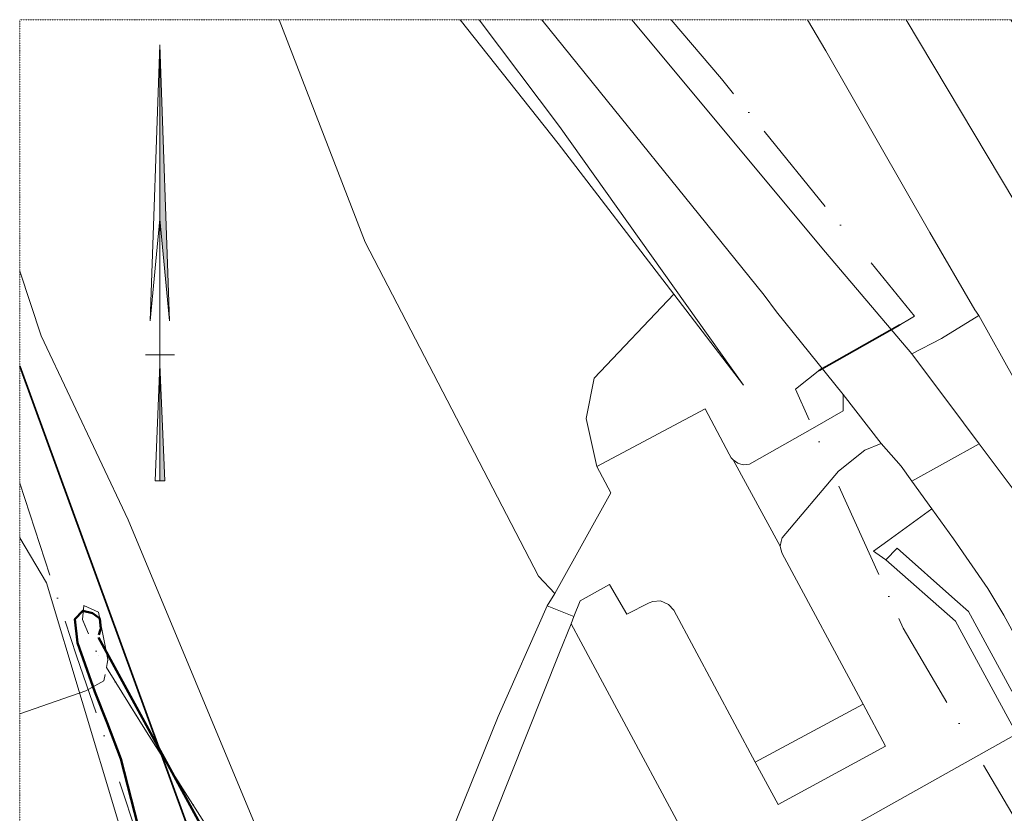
# Model space of a CAD drawing. Header units: millimetres. Extents: x 1069 to 250059, y -65909 to 70891.
# Tile 5 of 109: x 17104 to 57751, y 38114 to 70891. Entities that reach past the tile are written whole.
import ezdxf

# ---------------------------------------------------------------- set-up
doc = ezdxf.new("R2010")
doc.units = ezdxf.units.MM
for name, pattern in [('Dash dot', [15.875, 6.35, -4.7625, 0, -4.7625]), ('IMPORT-KL-DATA-N', [12500, 4000, -1000, 0, -1000, 4000, -1000, 0, -1500]), ('IMPORT-KL-LS-N', [13000, 4000, -1000, 0, -1000, 4000, -1000, 0, -2000]), ('IMPORT-KL-MS-N', [13000, 4000, -1000, 0, -1000, 4000, -1000, 0, -2000])]:
    doc.linetypes.add(name, pattern=pattern)
for name, color, linetype, lineweight in [('-TC Kabel leiding zeker thema onduidelijk', 1, 'Continuous', 50), ('B-CO-KL-DATA-G', 3, 'IMPORT-KL-DATA-N', 18), ('B-CO-KL-DATA_KABELBED-G', 100, 'Continuous', 35), ('B-CO-KL-ET_LS-G', 180, 'IMPORT-KL-LS-N', 18), ('B-CO-KL-ET_LS_MANTELBUIS-G', 200, 'Continuous', 35), ('B-CO-KL-ET_MS-G', 4, 'IMPORT-KL-MS-N', 18), ('B-WE-GR-BEPLANTING_CULTUUR_BOSPLANTSOEN-GV', 3, 'Continuous', 18), ('B-WE-GR-GROENVOORZIENING-GV', 80, 'Continuous', 18), ('B-WE-KL-DATA_RIJKSWATERSTAAT NOORD NEDERLAND-G-1', 81, 'Continuous', 18), ('B-WE-OG-WEG-GV', 50, 'Continuous', 18), ('B-WE-VH-VERHARDING_ASFALT-GV', 252, 'Continuous', 18), ('B-WE-VH-VERHARDING_BETON-GV', 252, 'Continuous', 18), ('B-WE-VH-VERHARDING_GESLOTEN-GV', 252, 'Continuous', 18), ('B-WE-VH-VERHARDING_STRAATBAKSTEEN-GV', 252, 'Continuous', 18), ('X-XX-AL-CONSTRUCTIELIJN-G-2', 7, 'Dash dot', 18), ('X-XX-AL-VERWIJZING-G', 7, 'Continuous', 18), ('XR-463688-BGT_Blauwverlaat_dwg-1', 240, 'Continuous', 13), ('XR-463688-KL-Besturingskabel_Blauwverlaat_dwg-1', 1, 'Continuous', 50), ('XR-463688-KL_Blauwverlaat_dwg-1', 50, 'Continuous', 18)]:
    doc.layers.add(name, color=color, linetype=linetype, lineweight=lineweight)

# ---------------------------------------------------------------- blocks, each defined once
blk = doc.blocks.new('XR-463688-KL_Blauwverlaat_dwg-3329013-N_A_P_ Copy 1')
at = {"layer": 'B-CO-KL-DATA-G', "flags": 128}
blk.add_lwpolyline([(-50567, 76751), (-50502, 77080), (-50892, 79039), (-51492, 79309), (-51552, 78730), (-51052, 77530), (-50567, 76751), (-50502, 77080), (-50892, 79039), (-51492, 79309), (-51552, 78730), (-51052, 77530)], close=True, dxfattribs=at)
blk.add_lwpolyline([(-54146, 74838), (-51422, 75790), (-50672, 76209), (-50567, 76751), (-48912, 74100), (19525, -33291)], dxfattribs=at)
blk.add_lwpolyline([(-54146, 74838), (-51422, 75790), (-50672, 76209), (-50567, 76751), (-48912, 74100), (19525, -33291)], dxfattribs=at)
at = {"layer": 'B-CO-KL-DATA_KABELBED-G', "flags": 128}
blk.add_lwpolyline([(-54146, 89203), (-41536, 54603), (-29185, 55576), (-28589, 55624), (-26373, 55244), (-25214, 55244), (-24085, 55580), (-6878, 63880), (24986, 80492), (34009, 85196), (35678, 86066), (35679, 86066), (48880, 92949), (68137, 103509)], dxfattribs=at)
at = {"layer": 'B-CO-KL-ET_LS-G', "flags": 128}
blk.add_lwpolyline([(-27251, 103509), (-25173, 101066), (-17212, 91264), (-17992, 90796), (-21039, 89104), (-22125, 88243), (-17677, 78372), (-8727, 63159)], dxfattribs=at)
at = {"layer": 'B-CO-KL-ET_LS_MANTELBUIS-G'}
blk.add_line((-21138, 89026), (-17812, 90904), dxfattribs=at)
at = {"layer": 'B-CO-KL-ET_MS-G', "flags": 128}
blk.add_lwpolyline([(-54146, 84363), (-51802, 77233), (-50613, 73801), (-41907, 47620), (-47439, 45983), (-48628, 44671), (-48791, 44478), (-48922, 44290), (-49012, 44118), (-49056, 43972), (-49079, 43912), (-49108, 43872), (-49456, 43638), (-49708, 43379), (-49917, 43084), (-50749, 41847), (-51370, 41662), (-51451, 41679), (-51527, 41715), (-51650, 41837), (-51770, 42099), (-51828, 42156), (-51907, 42159), (-51957, 42144), (-52005, 42129), (-52043, 42132), (-52067, 42161), (-52083, 42209), (-52090, 42232)], dxfattribs=at)
blk = doc.blocks.new('XR-463688-KL-Besturingskabel_Blauwverlaat_dwg-3412050-N_A_P_ Copy 1')
at = {"layer": '-TC Kabel leiding zeker thema onduidelijk', "flags": 128}
for points in [[(-41233, 59215), (-41183, 59390), (-41145, 59460), (-41196, 59884), (-41496, 60105), (-41893, 60206), (-42225, 59856), (-42118, 58882), (-41402, 56855), (-40889, 55575), (-40317, 54097), (-39201, 49691)], [(-41241, 59099), (-22726, 25137), (25790, -52180)]]:
    blk.add_lwpolyline(points, dxfattribs=at)
at = {"layer": 'B-WE-KL-DATA_RIJKSWATERSTAAT NOORD NEDERLAND-G-1', "flags": 128}
blk.add_lwpolyline([(-40916, 57861), (-39266, 55211), (29172, -52180)], dxfattribs=at)
blk.add_lwpolyline([(29172, -52180), (-39266, 55211), (-40916, 57861), (-39266, 55211)], close=True, dxfattribs=at)
blk = doc.blocks.new('XR-463688-BGT_Blauwverlaat_dwg-3328323-N_A_P_ Copy 1')
at = {"layer": 'B-WE-GR-BEPLANTING_CULTUUR_BOSPLANTSOEN-GV', "flags": 128}
blk.add_lwpolyline([(9296, -154727), (10179, -157405), (13769, -165005), (19329, -178355), (20519, -180275), (23019, -183755), (24516, -185356), (25693, -181434), (29055, -173124), (31066, -168556), (31384, -168046), (30709, -167325), (23559, -153535), (20001, -144346)], dxfattribs=at)
blk.add_lwpolyline([(32459, -170038), (32060, -169296), (31585, -170486), (26180, -184022), (25522, -186258), (27750, -187855), (29919, -189605), (31820, -190935), (38193, -180721)], close=True, dxfattribs=at)
at = {"layer": 'B-WE-GR-GROENVOORZIENING-GV', "flags": 128}
for points in [[(23019, -183755), (20519, -180275), (19329, -178355), (13769, -165005), (10179, -157405), (9296, -154727)], [(9296, -165745), (10402, -167610), (16290, -187205), (16291, -187211), (16644, -188202), (23965, -185953), (24516, -185356), (23019, -183755)]]:
    blk.add_lwpolyline(points, dxfattribs=at)
at = {"layer": 'B-WE-OG-WEG-GV'}
blk.add_line((31519, -149455), (27480, -144346), dxfattribs=at)
at = {"layer": 'B-WE-OG-WEG-GV', "flags": 128}
for points in [[(20001, -144346), (23559, -153535), (30709, -167325), (31384, -168046), (31460, -167925), (33696, -163884), (33117, -162805), (32677, -160822), (33005, -159147), (36299, -155683), (31519, -149455)], [(27480, -144346), (31519, -149455), (36299, -155683), (39179, -159435), (31579, -148755), (28266, -144346)], [(28266, -144346), (31579, -148755), (39179, -159435), (36299, -155683), (33005, -159147), (32677, -160822), (33117, -162805), (37590, -160415), (38590, -162295), (38666, -162436), (38745, -162530), (38946, -162668), (39062, -162709), (39182, -162729), (39424, -162704), (42030, -161231), (43286, -160501), (43294, -159832), (40535, -156405), (40032, -155725), (30850, -144346)], [(34562, -144346), (42560, -153951), (46123, -158151), (47351, -157512), (48891, -156568), (48728, -156323), (46873, -153140), (42579, -145635), (41816, -144346)], [(50438, -173794), (47924, -169186), (45057, -166655), (44639, -166366), (44546, -166302), (45131, -165875), (46951, -164549), (46130, -163403), (45687, -162782), (44858, -161856), (44191, -162124), (43104, -162995), (40775, -165740), (40763, -165783), (40726, -165897), (40696, -166085), (40712, -166210), (40775, -166397), (44114, -172612), (45040, -174355), (40609, -176765), (39657, -175007), (36294, -168733), (36087, -168494), (35745, -168351), (35429, -168369), (35280, -168427), (34359, -168895), (33649, -167674), (32440, -168345), (32179, -169000), (32060, -169296), (32459, -170038), (38193, -180721), (50459, -173845)]]:
    blk.add_lwpolyline(points, dxfattribs=at)
blk.add_lwpolyline([(68910, -175040), (64160, -166342), (63554, -166697), (60399, -168419), (57242, -170141), (56953, -170298), (55650, -171004), (51242, -173406), (51193, -173434), (50902, -173597), (50459, -173845), (38193, -180721), (31820, -190935), (34335, -191648), (36665, -191960), (39291, -191959), (56369, -181448), (67881, -175566)], close=True, dxfattribs=at)
at = {"layer": 'B-WE-VH-VERHARDING_ASFALT-GV', "flags": 128}
for points in [[(30850, -144346), (40032, -155725), (40535, -156405), (43294, -159832), (44858, -161856), (45687, -162782), (46130, -163403), (48900, -161859), (48255, -160995), (46123, -158151), (42560, -153951), (34562, -144346)], [(41816, -144346), (42579, -145635), (46873, -153140), (48728, -156323), (48891, -156568), (50370, -159209), (53717, -157472), (45894, -144346)], [(45894, -144346), (53717, -157472), (57063, -155735), (55729, -153475), (54856, -152025), (54277, -151053), (53695, -150081), (53111, -149111), (52527, -148142), (51951, -147198), (51375, -146254), (50799, -145311), (50220, -144370), (50204, -144346)]]:
    blk.add_lwpolyline(points, dxfattribs=at)
blk.add_lwpolyline([(48900, -161859), (46130, -163403), (46951, -164549), (47845, -165790), (49266, -167840), (49929, -168942), (51024, -170965), (50297, -171430), (50778, -172479), (50791, -172504), (51959, -171894), (51956, -171819), (52647, -171370), (52684, -171438), (54899, -170159), (52451, -166604)], close=True, dxfattribs=at)
at = {"layer": 'B-WE-VH-VERHARDING_BETON-GV', "flags": 128}
for points in [[(48471, -168787), (47907, -168287), (45522, -166176), (45057, -166655), (47924, -169186), (50438, -173794), (50883, -173563), (50902, -173597), (51193, -173434), (50403, -171992), (50258, -172083)], [(31585, -170486), (32060, -169296), (32179, -169000), (31066, -168556), (29055, -173124), (25693, -181434), (24516, -185356), (25522, -186258), (26180, -184022)]]:
    blk.add_lwpolyline(points, close=True, dxfattribs=at)
at = {"layer": 'B-WE-VH-VERHARDING_GESLOTEN-GV', "flags": 128}
blk.add_lwpolyline([(16290, -187205), (10402, -167610), (9296, -165745)], dxfattribs=at)
at = {"layer": 'B-WE-VH-VERHARDING_STRAATBAKSTEEN-GV', "flags": 128}
for points in [[(51060, -160654), (50644, -159953), (50370, -159209), (48891, -156568), (47351, -157512), (46123, -158151), (48255, -160995), (48900, -161859), (52451, -166604), (54899, -170159), (55530, -169763), (56369, -169237), (56187, -168908), (56122, -168940), (55386, -167603), (51505, -161402)], [(44858, -161856), (43294, -159832), (43286, -160501), (42030, -161231), (39424, -162704), (39182, -162729), (39062, -162709), (38946, -162668), (38745, -162530), (40696, -166085), (40726, -165897), (40763, -165783), (40775, -165740), (43104, -162995), (44191, -162124)], [(40696, -166085), (38745, -162530), (38666, -162436), (38590, -162295), (37590, -160415), (33117, -162805), (33696, -163884), (31460, -167925), (31384, -168046), (31066, -168556), (32179, -169000), (32440, -168345), (33649, -167674), (34359, -168895), (35280, -168427), (35429, -168369), (35745, -168351), (36087, -168494), (36294, -168733), (39657, -175007), (44114, -172612), (40775, -166397), (40712, -166210)], [(46951, -164549), (45131, -165875), (44546, -166302), (44639, -166366), (45057, -166655), (45522, -166176), (47907, -168287), (48471, -168787), (50258, -172083), (50403, -171992), (51193, -173434), (51242, -173406), (51179, -173262), (50791, -172504), (50778, -172479), (50297, -171430), (51024, -170965), (49929, -168942), (49266, -167840), (47845, -165790)], [(44114, -172612), (39657, -175007), (40609, -176765), (45040, -174355)]]:
    blk.add_lwpolyline(points, close=True, dxfattribs=at)
blk = doc.blocks.new('Noordpijl - to-npijl_dwg-2314616-N_A_P_ Copy 1')
at = {"layer": 'X-XX-AL-VERWIJZING-G'}
for points in [[(2, 7), (0, 28), (0, 64)], [(0, -26), (1, -26), (0, -2)]]:
    blk.add_hatch(color=256, dxfattribs=at).paths.add_polyline_path(points, flags=0)
for p, q in [((0, 28), (0, 64)), ((0, 64), (2, 7)), ((2, 7), (0, 28)), ((-3, 0), (3, 0)), ((1, -26), (0, -2)), ((0, -2), (0, -26)), ((0, -26), (1, -26))]:
    blk.add_line(p, q, dxfattribs=at)
at = {"layer": 'X-XX-AL-VERWIJZING-G', "flags": 128}
blk.add_lwpolyline([(1, -26), (0, -2), (-1, -26), (0, -26), (0, 64), (-2, 7), (0, 28), (2, 7), (0, 64)], dxfattribs=at)
blk = doc.blocks.new('Noordpijl - Noordpijl-3215-N_A_P_ Copy 1')
blk.add_blockref('Noordpijl - to-npijl_dwg-2314616-N_A_P_ Copy 1', (0, 0))

msp = doc.modelspace()

# ---------------------------------------------------------------- linework, layer by layer
at = {"layer": 'X-XX-AL-CONSTRUCTIELIJN-G-2'}
for p, q in [((17103.7, -65908.7), (17103.7, 70891.3)), ((17103.7, 70891.3), (166094.7, 70891.3))]:
    msp.add_line(p, q, dxfattribs=at)

# ---------------------------------------------------------------- block references
at = {"layer": 'X-XX-AL-VERWIJZING-G', "xscale": 200, "yscale": 200, "zscale": 200}
msp.add_blockref('Noordpijl - Noordpijl-3215-N_A_P_ Copy 1', (22892.1, 57050.1), dxfattribs=at)
at = {"layer": 'XR-463688-BGT_Blauwverlaat_dwg-1'}
msp.add_blockref('XR-463688-BGT_Blauwverlaat_dwg-3328323-N_A_P_ Copy 1', (7807.6, 215237), dxfattribs=at)
at = {"layer": 'XR-463688-KL-Besturingskabel_Blauwverlaat_dwg-1'}
msp.add_blockref('XR-463688-KL-Besturingskabel_Blauwverlaat_dwg-3412050-N_A_P_ Copy 1', (61602.6, -13729), dxfattribs=at)
at = {"layer": 'XR-463688-KL_Blauwverlaat_dwg-1'}
msp.add_blockref('XR-463688-KL_Blauwverlaat_dwg-3329013-N_A_P_ Copy 1', (71249.6, -32617.5), dxfattribs=at)

doc.saveas('drawing.dxf')
